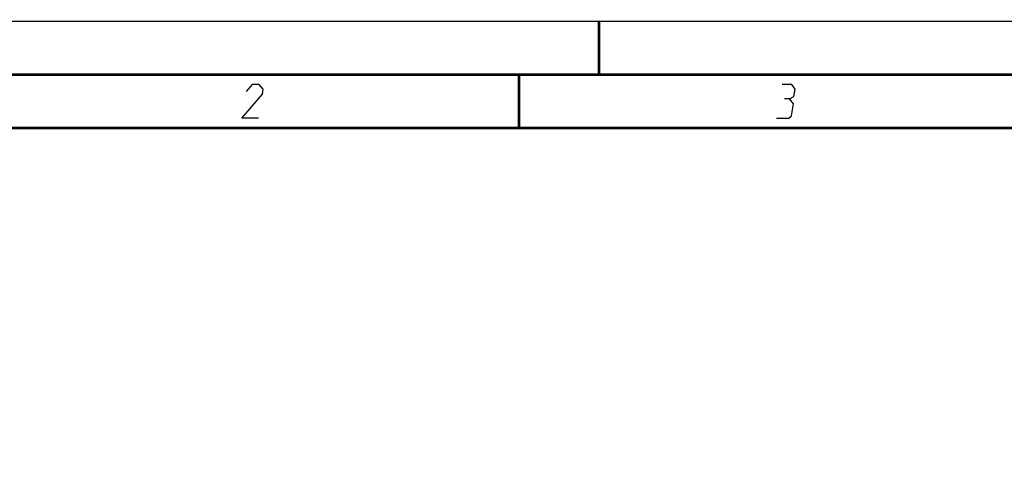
# Model space of a CAD drawing. Header units: millimetres. Extents: x 0 to 420, y 0 to 297.
# Tile 200 of 256: x 71 to 163, y 255 to 297. Entities that reach past the tile are written whole.
import ezdxf

# ---------------------------------------------------------------- set-up
doc = ezdxf.new("R2010")
doc.units = ezdxf.units.MM
doc.header["$LTSCALE"] = 23.1
doc.layers.get('0').update_dxf_attribs({"linetype": 'CONTINUOUS'})
doc.layers.add('DIM_PILOTEES', color=7, linetype='CONTINUOUS')
doc.styles.get("Standard").update_dxf_attribs({"font": 'txt', "width": 0.7})
doc.styles.add('TEXTSTYLE_4', font='txt')
doc.dimstyles.new('DIMSTYLE_5', dxfattribs={"dimtxt": 2.5, "dimasz": 3.5, "dimexe": 2, "dimexo": 0, "dimtad": 1, "dimlfac": 10, "dimdsep": 46, "dimtxsty": 'Standard', "dimblk": '_FILLED', "dimblk1": '_FILLED', "dimblk2": '_FILLED', "dimcen": 0.09, "dimazin": 2, "dimtp": 0.8, "dimtm": 0.8, "dimtfac": 1, "dimtmove": 0, "dimatfit": 2, "dimldrblk": '_FILLED', "dimfxl": 0, "dimtolj": 1, "dimarcsym": 0})

# ---------------------------------------------------------------- blocks, each defined once
blk = doc.blocks.new('_FILLED')
at = {"color": 0, "linetype": 'ByBlock'}
blk.add_solid([(0, 0), (-1, 0.143), (-1, -0.143)], dxfattribs=at)
blk = doc.blocks.new('*D8')
at = {"layer": 'DIM_PILOTEES', "color": 2, "linetype": 'Continuous'}
for p, q in [((124.125, 214.622), (176.063, 258.233)), ((154.337, 239.99), (124.125, 214.622)), ((93.913, 189.254), (124.125, 214.622))]:
    blk.add_line(p, q, dxfattribs=at)
at = {"layer": 'DIM_PILOTEES', "color": 2, "linetype": 'Continuous', "xscale": 3.5, "yscale": 3.5, "zscale": 3.5}
for p, rotation in [((154.337, 239.99), 40.0192182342), ((93.913, 189.254), 220.0192182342)]:
    blk.add_blockref('_FILLED', p, dxfattribs=dict(at, rotation=rotation))
at = {"layer": 'DIM_PILOTEES', "color": 2, "linetype": 'Continuous', "insert": (166.988, 254.693), "char_height": 2.5, "width": 13.83929, "attachment_point": 1, "rotation": 40.01922, "line_spacing_factor": 0.9, "style": 'TEXTSTYLE_4'}
blk.add_mtext('{\\ftxt;\\W0.0001;\\H0.0001;\\~}{\\ftxt;\\W1.3333333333;\\H2.5; }{\\ftxt;\\W0.0001;\\H0.0001;\\~}{\\ftxt;\\W0.0001;\\H0.0001;\\~}{\\ftxt;\\W2.3571428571;\\H2.5; }{\\ftxt;\\W0.0001;\\H0.0001;\\~}', dxfattribs=at)

msp = doc.modelspace()

# ---------------------------------------------------------------- linework, layer by layer
at = {"color": 7, "linetype": 'Continuous'}
for p, q in [((0, 297), (420, 297)), ((25, 286.9999), (410, 286.9999))]:
    msp.add_line(p, q, dxfattribs=at)
at = {"color": 7, "linetype": 'Continuous', "const_width": 0.25}
for points in [[(125, 297), (125, 292)], [(415, 292), (20, 292)], [(117.5002, 292), (117.5002, 287)], [(25, 287), (410, 287)]]:
    msp.add_lwpolyline(points, dxfattribs=at)
at = {"color": 2, "linetype": 'Continuous'}
for points in [[(93.1646, 287.925), (91.5896, 287.925), (93.5319, 290.175), (93.6054, 290.625), (93.2289, 291.075), (92.5539, 291.075), (91.9937, 290.4)], [(142.7835, 289.725), (143.1952, 289.95), (143.3054, 290.625), (143.0039, 291.075), (142.1039, 291.075)], [(141.5896, 287.925), (142.7146, 287.925), (142.9763, 288.15), (143.16, 289.275), (142.7835, 289.725), (142.3335, 289.725)]]:
    msp.add_lwpolyline(points, dxfattribs=at)

# ---------------------------------------------------------------- dimensions: what is measured, and where the dimension line sits
at = {"layer": 'DIM_PILOTEES', "color": 2, "linetype": 'Continuous'}
dim = msp.add_diameter_dim_2p(p1=(154.3372, 239.9901), p2=(93.9133, 189.2539), text='{\\ftxt;\\W0.0001;\\H0.0001;\\~}{\\ftxt;\\W1.3333333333;\\H2.5; }{\\ftxt;\\W0.0001;\\H0.0001;\\~}{\\ftxt;\\W0.0001;\\H0.0001;\\~}{\\ftxt;\\W2.3571428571;\\H2.5; }{\\ftxt;\\W0.0001;\\H0.0001;\\~}', dimstyle='DIMSTYLE_5', override={"dimpost": '<>'}, dxfattribs=at)
dim.commit()
dim.dimension.update_dxf_attribs({"geometry": '*D8', "text_midpoint": (171.1483, 254.9219), "dimtype": 163})

doc.saveas('drawing.dxf')
